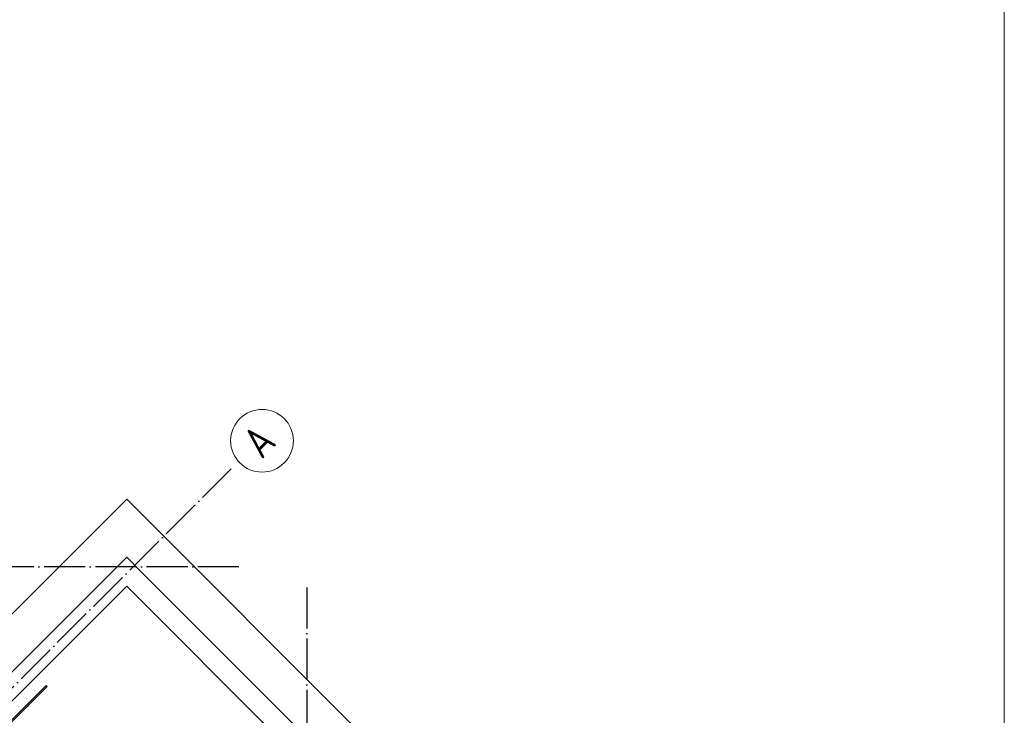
# Model space of a CAD drawing. Header units: millimetres. Extents: x -3483 to 105345, y -283423 to 72284.
# Tile 115 of 157: x 95652 to 105250, y 20352 to 27134. Entities that reach past the tile are written whole.
import ezdxf

# ---------------------------------------------------------------- set-up
doc = ezdxf.new("R2010")
doc.units = ezdxf.units.MM
doc.linetypes.add('______11', pattern=[500, 400, -50, 0, -50])
doc.linetypes.add('______5', pattern=[1100, 800, -100, 100, -100])
for name, color, linetype, lineweight in [('Standard', 7, 'Continuous', 25), ('Стена_ общее', 7, 'Continuous', 35), ('Фундамент_ общее', 7, 'Continuous', 35)]:
    doc.layers.add(name, color=color, linetype=linetype, lineweight=lineweight)
doc.layers.add('Арм.стержн. Фиксатор', color=7, linetype='Continuous', lineweight=35, true_color=0x501e0f)
doc.layers.add('Осевая линия_ общее', color=7, linetype='______5', lineweight=13, true_color=0xa0a0a0)
doc.styles.add('ISOCPEUR', font='ISOCPEUR')

# ---------------------------------------------------------------- blocks, each defined once
blk = doc.blocks.new('СЛОЖНЫЙ_ОБЪЕКТ_2')
at = {"layer": 'Стена_ общее', "color": 9, "linetype": 'Continuous', "lineweight": -3, "true_color": 0xc7c7c7, "transparency": 33554687}
for p, q in [((96695.4, 21893.1), (95394.4, 20592)), ((96836.9, 21751.7), (96695.4, 21893.1)), ((101751.2, 16837.3), (96836.9, 21751.7)), ((95535.8, 20450.6), (96695.4, 21610.2)), ((96695.4, 21610.2), (99559.2, 18746.5))]:
    blk.add_line(p, q, dxfattribs=at)
blk = doc.blocks.new('СЛОЖНЫЙ_ОБЪЕКТ_10')
at = {"layer": 'Осевая линия_ общее', "color": 253, "linetype": '______11', "lineweight": -3, "true_color": 0xa0a0a0, "transparency": 33554687}
blk.add_line((84349.3, 9391.4), (97713.7, 22755.7), dxfattribs=at)
at = {"layer": 'Осевая линия_ общее', "color": 7, "linetype": 'Continuous', "lineweight": 13, "transparency": 33554687}
blk.add_circle((98014.4, 23028.9), 305.8, dxfattribs=at)
at = {"layer": 'Осевая линия_ общее', "color": 7, "linetype": 'Continuous', "lineweight": 13, "transparency": 33554687, "insert": (98011.2, 22841.2), "char_height": 300, "width": 392.646, "attachment_point": 7, "rotation": 45, "style": 'ISOCPEUR'}
blk.add_mtext('\\W0.82;А', dxfattribs=at)

msp = doc.modelspace()

# ---------------------------------------------------------------- hatches: boundary and pattern name
at = {"layer": 'Арм.стержн. Фиксатор', "linetype": 'Continuous', "lineweight": 35, "transparency": 33554687}
msp.add_hatch(color=34, dxfattribs=at).paths.add_polyline_path([(95738.4, 20439.1), (95738, 20441.4), (95736.7, 20443.3), (95734.7, 20444.6), (95732.4, 20445.1), (95730.1, 20444.6), (95728.2, 20443.3), (95726.9, 20441.4), (95726.4, 20439.1), (95726.9, 20436.8), (95728.2, 20434.8), (95730.1, 20433.5), (95732.4, 20433.1), (95734.7, 20433.5), (95736.7, 20434.8), (95738, 20436.8)])

# ---------------------------------------------------------------- linework, layer by layer
at = {"layer": 'Standard', "color": 7, "linetype": 'Continuous', "lineweight": 13, "transparency": 33554687}
msp.add_lwpolyline([(79250, -750), (105250, -750), (105250, 46690), (79250, 46690), (79250, -750)], dxfattribs=at)
at = {"layer": 'Арм.стержн. Фиксатор', "color": 34, "linetype": 'Continuous', "lineweight": 25, "transparency": 33554687}
msp.add_lwpolyline([(90773, 15505.1), (95910, 20642.1), (95918.5, 20633.6), (90781.4, 15496.6), (90773, 15505.1)], dxfattribs=at)
msp.add_lwpolyline([(90773, 15505.1), (95910, 20642.1), (95918.5, 20633.6), (90781.4, 15496.6), (90773, 15505.1)], dxfattribs=at)
at = {"layer": 'Осевая линия_ общее', "color": 253, "linetype": '______11', "lineweight": -3, "true_color": 0xa0a0a0, "transparency": 33554687}
for p, q in [((97790, 21800), (77142.2, 21800)), ((98450, 21600), (98450, -2827.9))]:
    msp.add_line(p, q, dxfattribs=at)
at = {"layer": 'Фундамент_ общее', "color": 7, "lineweight": 25, "transparency": 33554687}
for p, q in [((95394.4, 21157.7), (96695.4, 22458.8)), ((96695.4, 22458.8), (102316.9, 16837.3))]:
    msp.add_line(p, q, dxfattribs=at)
at = {"layer": 'Фундамент_ общее', "color": 7, "linetype": 'Continuous', "lineweight": 25, "transparency": 33554687}
for p, q in [((95394.4, 21157.7), (96695.4, 22458.8)), ((96695.4, 22458.8), (102316.9, 16837.3))]:
    msp.add_line(p, q, dxfattribs=at)

# ---------------------------------------------------------------- block references
at = {"layer": 'Осевая линия_ общее', "color": 253, "linetype": '______11', "lineweight": -3, "true_color": 0xa0a0a0, "transparency": 33554687}
msp.add_blockref('СЛОЖНЫЙ_ОБЪЕКТ_10', (0, 0), dxfattribs=at)
at = {"layer": 'Стена_ общее', "color": 9, "linetype": 'Continuous', "lineweight": -3, "true_color": 0xc7c7c7, "transparency": 33554687}
msp.add_blockref('СЛОЖНЫЙ_ОБЪЕКТ_2', (0, 0), dxfattribs=at)

doc.saveas('drawing.dxf')
